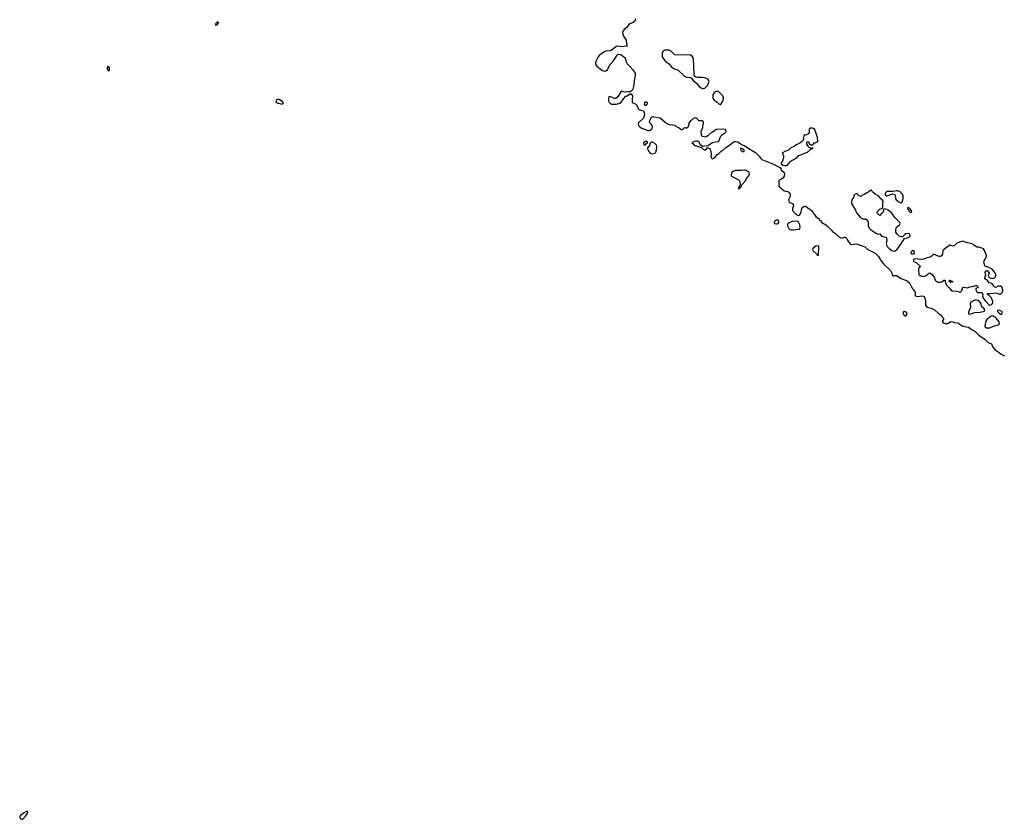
# Model space of a CAD drawing. Header units: inches. Extents: x 2608375 to 2737312, y 944064 to 1028306.
# Tile 1 of 69: x 2608375 to 2625012, y 972179 to 985696. Entities that reach past the tile are written whole.
import ezdxf

# ---------------------------------------------------------------- set-up
doc = ezdxf.new("R2010")
doc.units = ezdxf.units.IN
doc.header["$MEASUREMENT"] = 0
for name, color, linetype in [('C6907', 7, 'Continuous'), ('C6908', 7, 'Continuous'), ('C6918', 7, 'Continuous'), ('C6928', 7, 'Continuous')]:
    doc.layers.add(name, color=color, linetype=linetype)

msp = doc.modelspace()

# ---------------------------------------------------------------- linework, layer by layer
at = {"layer": 'C6907', "color": 5, "elevation": 20}
msp.add_lwpolyline([(2608513, 972313), (2608490, 972311), (2608450, 972291), (2608396, 972250), (2608378, 972230), (2608375, 972210), (2608390, 972188), (2608410, 972179), (2608430, 972184), (2608474, 972230), (2608503, 972270), (2608515, 972290)], close=True, dxfattribs=at)
at = {"layer": 'C6908', "color": 5, "elevation": 20}
msp.add_lwpolyline([(2609870, 984909), (2609851, 984890), (2609853, 984870), (2609870, 984834), (2609890, 984838), (2609890, 984881)], close=True, dxfattribs=at)
at = {"layer": 'C6918', "color": 5, "elevation": 20}
for points in [[(2611730, 985655), (2611710, 985654), (2611687, 985630), (2611678, 985610), (2611690, 985603), (2611710, 985608), (2611729, 985630), (2611733, 985650)], [(2612750, 984350), (2612730, 984348), (2612707, 984330), (2612704, 984310), (2612727, 984290), (2612810, 984268), (2612823, 984277), (2612832, 984290), (2612816, 984310), (2612770, 984341)], [(2618950, 984239), (2618939, 984250), (2618934, 984270), (2618939, 984290), (2618950, 984306), (2618970, 984305), (2618976, 984290), (2618975, 984270), (2618970, 984259)], [(2618970, 983635), (2618950, 983634), (2618918, 983610), (2618918, 983590), (2618930, 983578), (2618950, 983582), (2618963, 983597), (2618986, 983610), (2618986, 983630)], [(2619050, 983624), (2619040, 983620), (2619031, 983610), (2619016, 983570), (2618986, 983530), (2618983, 983510), (2619006, 983466), (2619024, 983444), (2619036, 983436), (2619070, 983426), (2619110, 983440), (2619122, 983458), (2619134, 983490), (2619141, 983550), (2619134, 983574), (2619110, 983601), (2619070, 983623)]]:
    msp.add_lwpolyline(points, close=True, dxfattribs=at)
at = {"layer": 'C6918', "color": 5}
for points, elevation in [([(2618782, 985710), (2618767, 985670), (2618741, 985650), (2618694, 985630), (2618670, 985614), (2618634, 985566), (2618589, 985530), (2618572, 985510), (2618563, 985477), (2618564, 985450), (2618578, 985418), (2618623, 985350), (2618627, 985290), (2618642, 985250), (2618590, 985240), (2618550, 985238), (2618470, 985249), (2618450, 985239), (2618414, 985206), (2618377, 985183), (2618350, 985172), (2618290, 985165), (2618263, 985157), (2618226, 985134), (2618169, 985090), (2618150, 985066), (2618110, 984989), (2618103, 984970), (2618102, 984950), (2618109, 984930), (2618127, 984910), (2618210, 984841), (2618250, 984828), (2618281, 984830), (2618310, 984850), (2618347, 984933), (2618403, 984997), (2618470, 985096), (2618490, 985111), (2618530, 985106), (2618604, 985050), (2618624, 984984), (2618642, 984950), (2618682, 984902), (2618737, 984850), (2618775, 984790), (2618776, 984750), (2618759, 984670), (2618751, 984589), (2618737, 984523), (2618723, 984497), (2618690, 984474), (2618650, 984478), (2618593, 984473), (2618550, 984489), (2618530, 984474), (2618483, 984390), (2618450, 984365), (2618423, 984363), (2618350, 984396), (2618332, 984390), (2618325, 984370), (2618325, 984330), (2618331, 984310), (2618347, 984290), (2618376, 984270), (2618405, 984265), (2618458, 984270), (2618517, 984283), (2618539, 984301), (2618580, 984360), (2618618, 984402), (2618630, 984405), (2618690, 984445), (2618710, 984442), (2618731, 984410), (2618723, 984350), (2618724, 984304), (2618738, 984290), (2618786, 984266), (2618804, 984250), (2618823, 984190), (2618830, 984181), (2618865, 984165), (2618913, 984153), (2618928, 984128), (2618932, 984090), (2618917, 984030), (2618833, 983950), (2618824, 983930), (2618831, 983910), (2618848, 983890), (2618875, 983870), (2618970, 983828), (2618990, 983824), (2619010, 983824), (2619030, 983831), (2619059, 983850), (2619063, 983857), (2619066, 983890), (2619045, 983930), (2619025, 983950), (2619019, 983970), (2619024, 983990), (2619050, 984046), (2619070, 984057), (2619199, 984039), (2619282, 983962), (2619330, 983930), (2619350, 983922), (2619410, 983919), (2619433, 983913), (2619518, 983870), (2619550, 983842), (2619570, 983842), (2619586, 983850), (2619610, 983872), (2619626, 983866), (2619646, 983870), (2619670, 983885), (2619689, 983930), (2619689, 983950), (2619719, 983990), (2619750, 984018), (2619790, 984042), (2619814, 984030), (2619834, 984010), (2619838, 983998), (2619853, 983993), (2619911, 983991), (2619922, 983970), (2619922, 983930), (2619912, 983908), (2619911, 983870), (2619905, 983850), (2619891, 983830), (2619885, 983790), (2619891, 983750), (2619897, 983737), (2619910, 983725), (2619950, 983717), (2619977, 983723), (2620000, 983737)], 20), ([(2620000, 984691), (2619970, 984707), (2619910, 984718), (2619830, 984717), (2619802, 984722), (2619779, 984739), (2619771, 984770), (2619765, 984895), (2619767, 984947), (2619761, 984990), (2619760, 985030), (2619756, 985056), (2619740, 985080), (2619710, 985097), (2619690, 985100), (2619470, 985094), (2619444, 985104), (2619390, 985160), (2619350, 985179), (2619279, 985181), (2619251, 985170), (2619241, 985159), (2619233, 985130), (2619233, 985070), (2619241, 985050), (2619268, 985010), (2619289, 984990), (2619350, 984950), (2619386, 984906), (2619419, 984879), (2619450, 984862), (2619496, 984850), (2619616, 984736), (2619650, 984722), (2619710, 984720), (2619729, 984709), (2619753, 984670), (2619818, 984618), (2619863, 984563), (2619890, 984542), (2619910, 984534), (2619930, 984534), (2619950, 984540), (2619987, 984570), (2620000, 984587)], 40), ([(2620000, 983566), (2619996, 983564), (2619910, 983555), (2619881, 983581), (2619850, 983629), (2619830, 983643), (2619795, 983645), (2619738, 983622), (2619734, 983610), (2619750, 983602), (2619774, 983574), (2619897, 983537), (2619930, 983499), (2619950, 983491), (2619979, 983510), (2619993, 983527), (2620000, 983529)], 20)]:
    msp.add_lwpolyline(points, dxfattribs=dict(at, elevation=elevation))
at = {"layer": 'C6928', "color": 5}
for points, elevation in [([(2620000, 984587), (2620005, 984595), (2620025, 984650), (2620021, 984670), (2620002, 984690), (2620000, 984691)], 40), ([(2620000, 983737), (2620015, 983745), (2620070, 983797), (2620150, 983843), (2620270, 983853), (2620290, 983843), (2620301, 983830), (2620307, 983810), (2620301, 983790), (2620287, 983773), (2620238, 983742), (2620218, 983722), (2620203, 983697), (2620191, 983649), (2620183, 983637), (2620171, 983629), (2620130, 983628), (2620084, 983616), (2620000, 983566)], 20), ([(2620000, 983529), (2620010, 983532), (2620030, 983519), (2620044, 983504), (2620056, 983470), (2620060, 983430), (2620055, 983390), (2620063, 983363), (2620071, 983351), (2620090, 983346), (2620122, 983358), (2620162, 983418), (2620190, 983436), (2620227, 983473), (2620253, 983487), (2620305, 983535), (2620354, 983566), (2620430, 983626), (2620450, 983635), (2620477, 983637), (2620511, 983630), (2620581, 983581), (2620630, 983564), (2620684, 983524), (2620782, 983470), (2620810, 983450), (2620871, 983391), (2620895, 983355), (2620915, 983335), (2621110, 983256), (2621218, 983198), (2621243, 983170), (2621250, 983150), (2621290, 983115), (2621299, 983090), (2621290, 983050), (2621270, 983017), (2621250, 983001), (2621216, 982984), (2621204, 982970), (2621204, 982890), (2621216, 982870), (2621290, 982805), (2621350, 982790), (2621370, 982780), (2621384, 982764), (2621392, 982750), (2621394, 982726), (2621392, 982708), (2621368, 982650), (2621371, 982630), (2621385, 982605), (2621431, 982591), (2621446, 982570), (2621451, 982550), (2621434, 982506), (2621436, 982470), (2621478, 982418), (2621530, 982388), (2621550, 982391), (2621575, 982425), (2621590, 982505), (2621600, 982520), (2621630, 982542), (2621650, 982542), (2621670, 982532), (2621754, 982470), (2621829, 982370), (2621870, 982334), (2621930, 982270), (2621994, 982230), (2622030, 982202), (2622087, 982146), (2622110, 982116), (2622161, 982080), (2622210, 982029), (2622250, 982008), (2622270, 982005), (2622310, 982018), (2622330, 982018), (2622350, 981998), (2622361, 981970), (2622380, 981940), (2622410, 981908), (2622430, 981898), (2622510, 981906), (2622550, 981895), (2622654, 981854), (2622709, 981809), (2622828, 981748), (2622887, 981690), (2622925, 981625), (2622970, 981570), (2623090, 981458), (2623114, 981410), (2623126, 981366), (2623130, 981363), (2623170, 981371), (2623190, 981370), (2623270, 981319), (2623370, 981280), (2623409, 981250), (2623458, 981158), (2623506, 981090), (2623504, 981044), (2623508, 981028), (2623550, 981019), (2623630, 981026), (2623656, 981016), (2623674, 980974), (2623681, 980930), (2623681, 980870), (2623691, 980851), (2623715, 980835), (2623790, 980816), (2623830, 980794), (2623893, 980733), (2623926, 980710), (2623959, 980679), (2623985, 980650), (2623985, 980630), (2623970, 980606), (2623966, 980590), (2623982, 980570), (2624010, 980559), (2624050, 980559), (2624072, 980568), (2624098, 980590), (2624110, 980593), (2624150, 980590), (2624170, 980579), (2624229, 980571), (2624310, 980517), (2624410, 980497), (2624470, 980454), (2624510, 980435), (2624583, 980363), (2624690, 980290), (2624738, 980238), (2624794, 980214), (2624818, 980158), (2624857, 980117), (2624928, 980070), (2624962, 980042), (2625014, 980014)], 20)]:
    msp.add_lwpolyline(points, dxfattribs=dict(at, elevation=elevation))
for points, elevation in [([(2620165, 984485), (2620130, 984479), (2620110, 984461), (2620090, 984425), (2620086, 984410), (2620090, 984370), (2620110, 984338), (2620162, 984302), (2620190, 984271), (2620210, 984261), (2620230, 984271), (2620263, 984330), (2620269, 984370), (2620259, 984410), (2620190, 984474)], 40), ([(2621770, 983862), (2621790, 983862), (2621811, 983830), (2621852, 983710), (2621854, 983630), (2621812, 983608), (2621790, 983606), (2621777, 983583), (2621764, 983576), (2621750, 983575), (2621725, 983585), (2621707, 983627), (2621674, 983626), (2621672, 983608), (2621671, 983590), (2621690, 983558), (2621710, 983542), (2621732, 983532), (2621750, 983514), (2621762, 983518), (2621770, 983534), (2621774, 983530), (2621774, 983510), (2621750, 983508), (2621730, 983498), (2621682, 983450), (2621670, 983444), (2621611, 983429), (2621573, 983407), (2621528, 983392), (2621491, 983350), (2621437, 983323), (2621389, 983291), (2621330, 983224), (2621290, 983223), (2621270, 983230), (2621248, 983250), (2621246, 983270), (2621270, 983310), (2621285, 983370), (2621285, 983390), (2621268, 983430), (2621270, 983450), (2621310, 983476), (2621370, 983496), (2621410, 983536), (2621463, 983557), (2621490, 983581), (2621549, 983611), (2621609, 983651), (2621626, 983670), (2621622, 983690), (2621630, 983734), (2621650, 983754), (2621670, 983752), (2621710, 983774), (2621718, 983790), (2621722, 983850), (2621730, 983862), (2621750, 983871)], 20), ([(2620558, 983522), (2620552, 983510), (2620558, 983490), (2620590, 983465), (2620610, 983465), (2620615, 983470), (2620615, 983490), (2620610, 983498), (2620590, 983515)], 20), ([(2620630, 983153), (2620610, 983153), (2620567, 983147), (2620509, 983149), (2620470, 983146), (2620429, 983131), (2620411, 983110), (2620404, 983096), (2620398, 983070), (2620403, 983050), (2620516, 982996), (2620537, 982970), (2620545, 982950), (2620548, 982912), (2620538, 982882), (2620530, 982875), (2620518, 982850), (2620530, 982838), (2620550, 982852), (2620570, 982882), (2620577, 982903), (2620638, 982970), (2620659, 983030), (2620690, 983051), (2620703, 983070), (2620707, 983090), (2620699, 983110), (2620685, 983125), (2620650, 983147)], 20), ([(2622770, 982815), (2622750, 982808), (2622731, 982789), (2622691, 982769), (2622650, 982742), (2622610, 982728), (2622590, 982709), (2622566, 982710), (2622526, 982750), (2622510, 982754), (2622490, 982748), (2622478, 982730), (2622464, 982690), (2622438, 982650), (2622428, 982610), (2622433, 982590), (2622497, 982477), (2622514, 982430), (2622579, 982359), (2622610, 982335), (2622630, 982328), (2622667, 982327), (2622691, 982310), (2622706, 982290), (2622710, 982274), (2622711, 982210), (2622731, 982170), (2622751, 982150), (2622850, 982082), (2622889, 982071), (2622910, 982074), (2622932, 982050), (2622962, 982030), (2623010, 982018), (2623022, 982010), (2623028, 981970), (2623018, 981910), (2623020, 981890), (2623028, 981868), (2623066, 981826), (2623110, 981795), (2623150, 981783), (2623170, 981788), (2623199, 981810), (2623232, 981850), (2623324, 981996), (2623375, 982010), (2623416, 982030), (2623423, 982050), (2623417, 982070), (2623390, 982081), (2623350, 982078), (2623330, 982067), (2623294, 982026), (2623276, 982024), (2623238, 982038), (2623206, 982066), (2623182, 982102), (2623177, 982150), (2623193, 982187), (2623239, 982230), (2623253, 982250), (2623249, 982270), (2623157, 982357), (2623130, 982405), (2623109, 982430), (2623050, 982478), (2623030, 982489), (2622982, 982498), (2622973, 982487), (2622973, 982473), (2622965, 982450), (2622951, 982430), (2622910, 982388), (2622890, 982398), (2622878, 982410), (2622866, 982430), (2622866, 982450), (2622910, 982492), (2622936, 982504), (2622958, 982522), (2622957, 982570), (2622964, 982630), (2622949, 982649), (2622924, 982670), (2622890, 982714), (2622830, 982749), (2622795, 982775), (2622782, 982790)], 40), ([(2623210, 982802), (2623190, 982802), (2623128, 982792), (2623030, 982789), (2623004, 982770), (2622997, 982750), (2622999, 982739), (2623004, 982724), (2623017, 982717), (2623030, 982717), (2623130, 982751), (2623150, 982746), (2623167, 982727), (2623172, 982670), (2623185, 982650), (2623250, 982605), (2623270, 982598), (2623288, 982612), (2623304, 982676), (2623304, 982710), (2623290, 982747), (2623250, 982785)], 40), ([(2623390, 982519), (2623383, 982517), (2623376, 982510), (2623383, 982490), (2623410, 982451), (2623430, 982436), (2623449, 982450), (2623442, 982470), (2623410, 982509)], 40), ([(2621170, 982312), (2621131, 982290), (2621124, 982270), (2621132, 982250), (2621150, 982244), (2621170, 982244), (2621189, 982251), (2621204, 982270), (2621201, 982290), (2621190, 982309)], 20), ([(2621510, 982290), (2621430, 982282), (2621376, 982264), (2621354, 982246), (2621347, 982233), (2621347, 982210), (2621370, 982167), (2621390, 982148), (2621410, 982143), (2621450, 982146), (2621488, 982152), (2621546, 982154), (2621555, 982165), (2621562, 982190), (2621556, 982230), (2621530, 982282)], 20), ([(2624311, 981951), (2624290, 981949), (2624210, 981916), (2624167, 981873), (2624150, 981869), (2624090, 981882), (2624030, 981841), (2623982, 981798), (2623976, 981790), (2623967, 981730), (2623950, 981705), (2623930, 981693), (2623910, 981693), (2623867, 981707), (2623830, 981729), (2623811, 981729), (2623775, 981690), (2623759, 981681), (2623690, 981664), (2623650, 981647), (2623590, 981642), (2623510, 981654), (2623491, 981649), (2623472, 981630), (2623485, 981610), (2623530, 981587), (2623578, 981538), (2623591, 981530), (2623585, 981515), (2623570, 981508), (2623561, 981470), (2623569, 981390), (2623590, 981369), (2623630, 981357), (2623670, 981363), (2623713, 981390), (2623730, 981407), (2623754, 981414), (2623791, 981391), (2623830, 981332), (2623843, 981290), (2623867, 981270), (2623890, 981260), (2623930, 981258), (2623955, 981265), (2623990, 981294), (2624012, 981292), (2624013, 981267), (2624035, 981210), (2624051, 981190), (2624083, 981163), (2624109, 981129), (2624134, 981114), (2624210, 981104), (2624250, 981093), (2624270, 981091), (2624291, 981109), (2624310, 981171), (2624330, 981174), (2624390, 981161), (2624430, 981181), (2624474, 981186), (2624530, 981202), (2624550, 981202), (2624562, 981190), (2624572, 981170), (2624534, 981150), (2624534, 981130), (2624550, 981094), (2624565, 981085), (2624624, 981084), (2624637, 981077), (2624652, 981050), (2624646, 981030), (2624657, 980990), (2624698, 980930), (2624750, 980881), (2624770, 980872), (2624790, 980873), (2624807, 980890), (2624818, 980910), (2624821, 980930), (2624815, 980950), (2624790, 981002), (2624755, 981035), (2624728, 981050), (2624726, 981070), (2624828, 981072), (2624850, 981078), (2624889, 981071), (2624930, 981056), (2624950, 981056), (2624978, 981082), (2624989, 981110), (2624989, 981130), (2624977, 981170), (2624950, 981193), (2624907, 981193), (2624870, 981169), (2624850, 981175), (2624835, 981190), (2624819, 981219), (2624795, 981235), (2624759, 981250), (2624727, 981287), (2624695, 981310), (2624686, 981326), (2624690, 981354), (2624698, 981370), (2624689, 981430), (2624710, 981458), (2624730, 981452), (2624756, 981410), (2624742, 981370), (2624751, 981351), (2624787, 981327), (2624818, 981322), (2624850, 981338), (2624862, 981350), (2624869, 981370), (2624869, 981390), (2624849, 981430), (2624810, 981476), (2624770, 981501), (2624690, 981529), (2624675, 981550), (2624669, 981610), (2624709, 981690), (2624712, 981710), (2624677, 981797), (2624661, 981821), (2624649, 981830), (2624590, 981849), (2624550, 981853), (2624530, 981861), (2624494, 981890), (2624455, 981910), (2624382, 981922)], 40), ([(2621850, 981874), (2621830, 981867), (2621776, 981830), (2621771, 981810), (2621783, 981790), (2621839, 981739), (2621850, 981714), (2621870, 981714), (2621878, 981850), (2621870, 981869)], 20), ([(2623470, 981795), (2623438, 981770), (2623432, 981750), (2623450, 981738), (2623470, 981738), (2623490, 981745), (2623494, 981750), (2623490, 981786)], 40), ([(2624110, 981255), (2624090, 981262), (2624082, 981270), (2624086, 981290), (2624090, 981292), (2624142, 981270), (2624130, 981258)], 40), ([(2624530, 980958), (2624468, 980932), (2624443, 980910), (2624436, 980890), (2624442, 980830), (2624407, 980750), (2624406, 980730), (2624410, 980724), (2624430, 980717), (2624470, 980727), (2624510, 980744), (2624606, 980754), (2624675, 980770), (2624682, 980790), (2624670, 980808), (2624637, 980837), (2624629, 980850), (2624622, 980890), (2624611, 980911), (2624592, 980932), (2624570, 980947)], 40), ([(2624930, 980783), (2624898, 980782), (2624891, 980770), (2624902, 980762), (2624908, 980750), (2624950, 980718), (2624970, 980715), (2624977, 980737), (2624975, 980755), (2624970, 980764)], 40), ([(2623330, 980761), (2623310, 980757), (2623303, 980750), (2623301, 980730), (2623308, 980710), (2623329, 980689), (2623350, 980688), (2623366, 980710), (2623369, 980730), (2623350, 980755)], 20), ([(2624810, 980688), (2624790, 980684), (2624719, 980630), (2624702, 980598), (2624689, 980550), (2624686, 980510), (2624694, 980494), (2624707, 980487), (2624725, 980485), (2624770, 980489), (2624830, 980517), (2624890, 980530), (2624910, 980539), (2624924, 980550), (2624933, 980567), (2624927, 980590), (2624873, 980653), (2624850, 980671)], 40)]:
    msp.add_lwpolyline(points, close=True, dxfattribs=dict(at, elevation=elevation))

doc.saveas('drawing.dxf')
